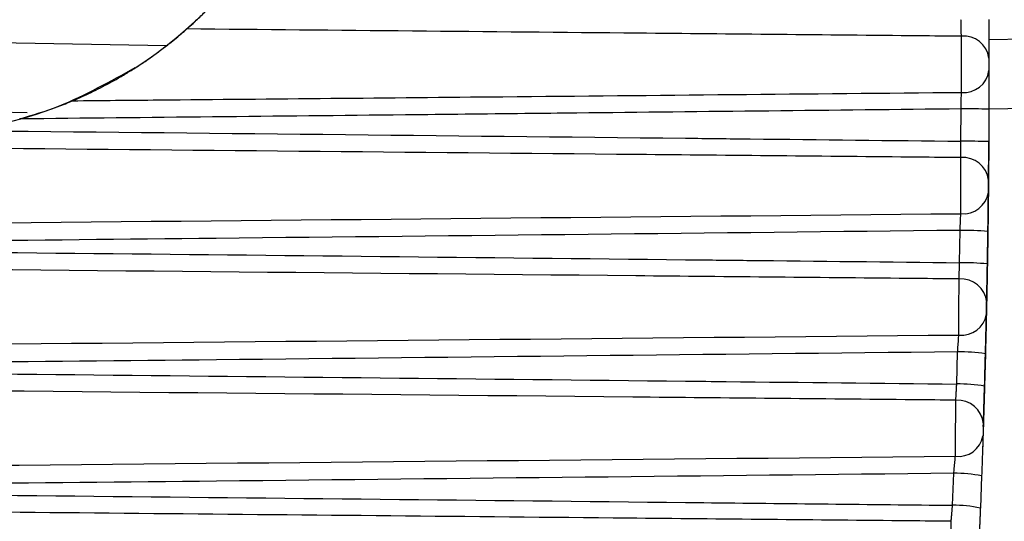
# Model space of a CAD drawing. Header units: millimetres. Extents: x -0.201 to 0.721, y -0.195 to 0.483.
# Tile 25 of 188: x -0.05068 to -0.0436, y 0.11556 to 0.11916. Entities that reach past the tile are written whole.
import ezdxf

# ---------------------------------------------------------------- set-up
doc = ezdxf.new("R2010")
doc.units = ezdxf.units.MM

msp = doc.modelspace()

# ---------------------------------------------------------------- linework, layer by layer
at = {"color": 7, "linetype": 'Continuous', "lineweight": 25}
for p, q in [((-0.054385, 0.119062), (-0.049625, 0.118979)), ((-0.043718, 0.119023), (-0.042665, 0.119041)), ((-0.050626, 0.118497), (-0.05339, 0.118545)), ((-0.043916, 0.118292), (-0.043915, 0.118524)), ((-0.043715, 0.118523), (-0.043716, 0.118289)), ((-0.042424, 0.118545), (-0.043715, 0.118523)), ((-0.043926, 0.11742), (-0.043922, 0.117652)), ((-0.043726, 0.117417), (-0.043722, 0.11765)), ((-0.043722, 0.117644), (-0.043726, 0.117411)), ((-0.043946, 0.116548), (-0.04394, 0.116779)), ((-0.04374, 0.116766), (-0.043746, 0.116533)), ((-0.043755, 0.116248), (-0.043755, 0.116249)), ((-0.043755, 0.116243), (-0.043755, 0.116244)), ((-0.04376, 0.116096), (-0.04376, 0.116094)), ((-0.043976, 0.115677), (-0.043967, 0.115907)), ((-0.043767, 0.115888), (-0.043776, 0.115656))]:
    msp.add_line(p, q, dxfattribs=at)
for centre, radius, start, end in [((-0.043895, 0.118865), 0.000182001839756, 7.696846, 95.642504), ((-0.043895, 0.118824), 0.0001821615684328, 264.436512, 352.484606), ((-0.043889, 0.109897), 0.0086272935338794, 88.844999, 90.173344), ((-0.043894, 0.113499), 0.0047933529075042, 87.872326, 90.263458), ((-0.0439, 0.117992), 0.000183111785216, 6.646981, 95.12816), ((-0.043898, 0.117952), 0.0001810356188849, 263.900749, 351.422449), ((-0.043903, 0.115496), 0.0021559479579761, 85.18976, 90.510115), ((-0.043907, 0.11562), 0.0017995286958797, 84.221272, 90.598108), ((-0.043914, 0.117119), 0.0001842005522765, 5.609373, 94.638083), ((-0.04391, 0.117079), 0.0001798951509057, 263.341096, 350.346993), ((-0.043922, 0.115541), 0.0012378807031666, 81.551546, 90.836334), ((-0.043928, 0.115435), 0.0011135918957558, 80.591614, 90.920062), ((-0.043939, 0.116247), 0.0001852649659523, 4.583544, 94.172394), ((-0.043933, 0.116207), 0.0001787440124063, 262.757865, 349.257612), ((-0.04395, 0.115034), 0.0008733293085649, 77.943165, 91.144379), ((-0.043959, 0.114866), 0.0008112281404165, 76.995951, 91.221862)]:
    msp.add_arc(centre, radius, start, end, dxfattribs=at)
msp.add_ellipse((-0.051464, 0.121349), major_axis=(-0.002105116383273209, 0.002137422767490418), ratio=0.999989, start_param=2.931944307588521, end_param=3.885654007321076, dxfattribs=at)
for points, knots in [([(-0.0494790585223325, 0.1190984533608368), (-0.0494646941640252, 0.1191112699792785), (-0.0494320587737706, 0.1191403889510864), (-0.0493836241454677, 0.1191860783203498), (-0.0493539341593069, 0.1192154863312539), (-0.0493461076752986, 0.1192232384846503)], [0, 0, 0, 0, 0.3666633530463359, 0.8330481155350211, 1, 1, 1, 1]), ([(-0.0439127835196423, 0.1190459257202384), (-0.0439128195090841, 0.1190477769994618), (-0.0439129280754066, 0.119053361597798), (-0.043913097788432, 0.1190617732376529), (-0.0439133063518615, 0.1190717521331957), (-0.0439135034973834, 0.1190809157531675), (-0.0439137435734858, 0.1190916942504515), (-0.0439140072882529, 0.1191031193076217), (-0.0439142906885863, 0.1191149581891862), (-0.0439145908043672, 0.1191270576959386), (-0.0439149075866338, 0.1191393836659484), (-0.0439152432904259, 0.1191520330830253), (-0.043915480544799, 0.119160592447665), (-0.0439155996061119, 0.1191648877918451)], [0, 0, 0, 0, 0.0642526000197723, 0.1938254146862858, 0.2592115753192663, 0.350159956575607, 0.4417400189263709, 0.5353118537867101, 0.6295716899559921, 0.7205382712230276, 0.8121361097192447, 0.9057243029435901, 1, 1, 1, 1]), ([(-0.0437155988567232, 0.119167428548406), (-0.0437153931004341, 0.1191280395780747), (-0.0437149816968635, 0.1190492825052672), (-0.0437146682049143, 0.1189529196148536), (-0.043714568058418, 0.1189077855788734), (-0.043714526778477, 0.1188891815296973)], [0, 0, 0, 0, 0.3703230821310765, 0.7404499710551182, 1, 1, 1, 1]), ([(-0.0502996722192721, 0.1185828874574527), (-0.0502922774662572, 0.1185860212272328), (-0.050264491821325, 0.1185977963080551), (-0.0502143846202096, 0.1186200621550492), (-0.0501268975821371, 0.1186613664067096), (-0.0500354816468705, 0.1187087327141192), (-0.049942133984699, 0.1187619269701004), (-0.0498692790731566, 0.1188062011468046), (-0.0497965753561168, 0.1188532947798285), (-0.0497254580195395, 0.1189023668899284), (-0.0496567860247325, 0.1189527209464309), (-0.0495958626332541, 0.119000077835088), (-0.0495425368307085, 0.1190436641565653), (-0.0495048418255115, 0.1190757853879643), (-0.0494854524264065, 0.1190928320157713), (-0.0494790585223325, 0.1190984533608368)], [0, 0, 0, 0, 0.0268984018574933, 0.1010702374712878, 0.1757901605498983, 0.3281740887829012, 0.4104536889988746, 0.4931945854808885, 0.5776011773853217, 0.6627191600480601, 0.7452139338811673, 0.8289668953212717, 0.8966360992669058, 0.965914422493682, 1, 1, 1, 1]), ([(-0.0439127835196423, 0.1190459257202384), (-0.0440150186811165, 0.1190468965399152), (-0.0447899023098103, 0.1190542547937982), (-0.0466453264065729, 0.1190718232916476), (-0.0483985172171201, 0.119088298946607), (-0.0494790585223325, 0.1190984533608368)], [0, 0, 0, 0, 0.0551007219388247, 0.4176317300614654, 1, 1, 1, 1]), ([(-0.0439126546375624, 0.1186431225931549), (-0.0439126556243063, 0.1186476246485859), (-0.0439126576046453, 0.1186566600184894), (-0.0439126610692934, 0.1186720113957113), (-0.0439126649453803, 0.1186886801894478), (-0.0439126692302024, 0.1187064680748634), (-0.043912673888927, 0.1187250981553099), (-0.0439126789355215, 0.1187445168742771), (-0.0439126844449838, 0.1187648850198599), (-0.043912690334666, 0.1187857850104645), (-0.0439126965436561, 0.1188069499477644), (-0.0439127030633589, 0.1188283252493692), (-0.0439127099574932, 0.1188500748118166), (-0.0439127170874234, 0.1188717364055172), (-0.0439127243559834, 0.1188930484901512), (-0.0439127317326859, 0.1189139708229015), (-0.0439127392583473, 0.1189346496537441), (-0.0439127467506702, 0.1189546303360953), (-0.04391275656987, 0.1189801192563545), (-0.0439127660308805, 0.1190037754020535), (-0.0439127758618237, 0.1190276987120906), (-0.0439127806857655, 0.1190391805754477), (-0.0439127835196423, 0.1190459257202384)], [0, 0, 0, 0, 0.0457981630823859, 0.0919143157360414, 0.1390333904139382, 0.1864990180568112, 0.2322970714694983, 0.2784131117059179, 0.3255320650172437, 0.3729975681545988, 0.4187955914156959, 0.4649116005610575, 0.5120305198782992, 0.559495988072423, 0.6052939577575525, 0.6514099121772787, 0.6985287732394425, 0.7459941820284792, 0.7917920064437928, 0.884943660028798, 0.9324089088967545, 1, 1, 1, 1]), ([(-0.043714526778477, 0.1188891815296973), (-0.0437145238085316, 0.1188876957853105), (-0.0437145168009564, 0.1188841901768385), (-0.0437145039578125, 0.118877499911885), (-0.0437144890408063, 0.1188693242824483), (-0.0437144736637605, 0.1188603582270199), (-0.0437144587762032, 0.1188510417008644), (-0.0437144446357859, 0.1188414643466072), (-0.0437144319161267, 0.1188320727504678), (-0.0437144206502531, 0.1188229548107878), (-0.0437144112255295, 0.1188145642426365), (-0.0437144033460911, 0.1188068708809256), (-0.0437143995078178, 0.1188027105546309), (-0.0437143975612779, 0.1188006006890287)], [0, 0, 0, 0, 0.0675840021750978, 0.1594642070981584, 0.2540053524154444, 0.3459504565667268, 0.4405506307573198, 0.5325136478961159, 0.6271294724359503, 0.7190556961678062, 0.8136370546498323, 0.9054879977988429, 1, 1, 1, 1]), ([(-0.0515166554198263, 0.1183502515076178), (-0.0515132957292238, 0.1183501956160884), (-0.0514376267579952, 0.1183489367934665), (-0.0510631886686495, 0.1183579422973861), (-0.0504936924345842, 0.1184644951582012), (-0.0500298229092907, 0.1187212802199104), (-0.0498501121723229, 0.1188207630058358)], [0, 0, 0, 0, 0.0059581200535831, 0.1341923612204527, 0.664571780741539, 1, 1, 1, 1]), ([(-0.0437143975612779, 0.1188006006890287), (-0.0437143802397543, 0.1187731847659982), (-0.0437143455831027, 0.1187183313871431), (-0.0437144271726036, 0.1186169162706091), (-0.0437145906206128, 0.1185500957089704), (-0.0437146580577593, 0.11852252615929)], [0, 0, 0, 0, 0.3698597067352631, 0.7400099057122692, 1, 1, 1, 1]), ([(-0.0502996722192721, 0.1185828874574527), (-0.0500935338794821, 0.1185848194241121), (-0.0490628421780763, 0.1185944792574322), (-0.0469338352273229, 0.1186144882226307), (-0.0450109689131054, 0.1186327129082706), (-0.0439126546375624, 0.1186431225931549)], [0, 0, 0, 0, 0.0968236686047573, 0.4841183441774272, 1, 1, 1, 1]), ([(-0.0439146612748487, 0.1185242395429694), (-0.0439145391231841, 0.1185301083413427), (-0.043914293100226, 0.1185419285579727), (-0.043913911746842, 0.1185617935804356), (-0.0439135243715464, 0.1185835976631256), (-0.04391316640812, 0.1186059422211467), (-0.0439128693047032, 0.1186264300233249), (-0.0439127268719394, 0.1186375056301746), (-0.0439126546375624, 0.1186431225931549)], [0, 0, 0, 0, 0.1288582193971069, 0.2595304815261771, 0.442014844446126, 0.6297890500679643, 0.812248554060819, 1, 1, 1, 1]), ([(-0.0506798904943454, 0.1184519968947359), (-0.0505852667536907, 0.1184803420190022), (-0.0504517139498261, 0.118520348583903), (-0.0503339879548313, 0.1185687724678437), (-0.0502996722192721, 0.1185828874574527)], [0, 0, 0, 0, 0.7085118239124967, 0.9999999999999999, 0.9999999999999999, 0.9999999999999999, 0.9999999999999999]), ([(-0.0439146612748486, 0.1185242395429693), (-0.0448354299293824, 0.1185141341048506), (-0.0458801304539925, 0.1185026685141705), (-0.0472113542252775, 0.1184884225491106), (-0.0485456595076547, 0.1184742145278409), (-0.0497560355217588, 0.1184616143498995), (-0.0506798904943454, 0.1184519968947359)], [0, 0, 0, 0, 0.4083105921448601, 0.4632676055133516, 0.5903232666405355, 1, 1, 1, 1]), ([(-0.0511077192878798, 0.1183688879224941), (-0.0493699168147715, 0.1183507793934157), (-0.0474772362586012, 0.1183310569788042), (-0.0450798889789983, 0.1183050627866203), (-0.0444203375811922, 0.1182977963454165), (-0.0439156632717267, 0.1182922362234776)], [0, 0, 0, 0, 0.7248823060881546, 0.7894859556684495, 1, 1, 1, 1]), ([(-0.0439160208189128, 0.1181743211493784), (-0.0440176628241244, 0.1181752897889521), (-0.0447919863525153, 0.1181826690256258), (-0.0471896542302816, 0.1182054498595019), (-0.0494856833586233, 0.1182270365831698), (-0.0511090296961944, 0.1182422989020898)], [0, 0, 0, 0, 0.0423920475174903, 0.3229487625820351, 1, 1, 1, 1]), ([(-0.0439160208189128, 0.1181743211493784), (-0.0439160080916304, 0.1181761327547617), (-0.043915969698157, 0.1181815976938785), (-0.0439159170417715, 0.1181898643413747), (-0.0439158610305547, 0.1181996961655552), (-0.0439158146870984, 0.1182087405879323), (-0.0439157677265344, 0.118219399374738), (-0.0439157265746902, 0.1182307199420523), (-0.0439156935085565, 0.1182424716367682), (-0.0439156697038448, 0.1182545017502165), (-0.0439156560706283, 0.118266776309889), (-0.043915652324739, 0.1182793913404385), (-0.0439156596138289, 0.1182879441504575), (-0.0439156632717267, 0.1182922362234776)], [0, 0, 0, 0, 0.0642953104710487, 0.1939550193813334, 0.2593855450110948, 0.3503197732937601, 0.4418854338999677, 0.53544259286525, 0.629687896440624, 0.7206245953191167, 0.8121927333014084, 0.9057523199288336, 1, 1, 1, 1]), ([(-0.0437156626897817, 0.1182889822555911), (-0.0437157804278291, 0.1182695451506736), (-0.0437160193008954, 0.1182301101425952), (-0.0437164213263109, 0.1181730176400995), (-0.0437168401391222, 0.1181187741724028), (-0.0437172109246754, 0.1180747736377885), (-0.0437175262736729, 0.1180394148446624), (-0.0437176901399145, 0.1180219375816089), (-0.0437177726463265, 0.1180131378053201)], [0, 0, 0, 0, 0.1825842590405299, 0.3704364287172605, 0.5529152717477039, 0.740669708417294, 0.8694275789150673, 1, 1, 1, 1]), ([(-0.0437175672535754, 0.1180194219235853), (-0.0437175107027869, 0.1180254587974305), (-0.0437173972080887, 0.1180375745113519), (-0.04371720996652, 0.1180582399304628), (-0.0437170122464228, 0.1180807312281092), (-0.043716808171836, 0.1181047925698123), (-0.0437166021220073, 0.1181300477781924), (-0.0437163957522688, 0.1181564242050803), (-0.043716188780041, 0.118184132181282), (-0.0437160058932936, 0.1182098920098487), (-0.0437158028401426, 0.1182398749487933), (-0.0437156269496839, 0.1182673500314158), (-0.0437155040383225, 0.1182881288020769), (-0.0437154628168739, 0.118295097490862)], [0, 0, 0, 0, 0.0908795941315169, 0.1823909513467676, 0.2758926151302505, 0.3700809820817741, 0.461037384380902, 0.5526239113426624, 0.646195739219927, 0.7404527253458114, 0.8047908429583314, 0.9345316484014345, 1, 1, 1, 1]), ([(-0.043916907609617, 0.1177715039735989), (-0.0439168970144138, 0.1177761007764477), (-0.0439168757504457, 0.1177853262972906), (-0.0439168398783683, 0.117800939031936), (-0.0439168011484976, 0.1178178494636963), (-0.0439167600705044, 0.1178358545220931), (-0.0439167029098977, 0.1178610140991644), (-0.0439166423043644, 0.1178878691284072), (-0.0439165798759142, 0.1179157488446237), (-0.0439165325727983, 0.117936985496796), (-0.0439164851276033, 0.1179584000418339), (-0.0439164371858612, 0.1179801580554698), (-0.043916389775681, 0.1180017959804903), (-0.0439163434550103, 0.1180230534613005), (-0.043916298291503, 0.118043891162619), (-0.043916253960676, 0.1180644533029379), (-0.043916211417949, 0.1180842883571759), (-0.043916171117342, 0.1181031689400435), (-0.0439161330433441, 0.1181210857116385), (-0.0439160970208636, 0.1181381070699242), (-0.0439160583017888, 0.1181564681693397), (-0.0439160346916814, 0.1181677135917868), (-0.0439160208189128, 0.1181743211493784)], [0, 0, 0, 0, 0.045793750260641, 0.091905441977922, 0.1390198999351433, 0.1864808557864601, 0.2322748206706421, 0.3254185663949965, 0.3728797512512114, 0.4186760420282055, 0.4647903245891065, 0.5119075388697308, 0.5593713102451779, 0.6051696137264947, 0.6512859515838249, 0.6984053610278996, 0.7458713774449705, 0.7916703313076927, 0.8377873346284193, 0.8849074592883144, 0.9323742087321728, 0.9999999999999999, 0.9999999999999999, 0.9999999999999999, 0.9999999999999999]), ([(-0.0437177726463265, 0.1180131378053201), (-0.0437177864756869, 0.1180116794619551), (-0.0437178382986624, 0.1180062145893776), (-0.0437179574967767, 0.1179937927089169), (-0.0437181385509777, 0.1179753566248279), (-0.0437183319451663, 0.1179561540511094), (-0.0437185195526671, 0.1179379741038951), (-0.043718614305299, 0.1179289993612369), (-0.0437186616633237, 0.1179245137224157)], [0, 0, 0, 0, 0.0678345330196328, 0.2541973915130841, 0.4406929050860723, 0.6272252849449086, 0.8136846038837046, 1, 1, 1, 1]), ([(-0.043718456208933, 0.1179307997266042), (-0.0437184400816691, 0.1179323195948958), (-0.0437183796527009, 0.1179380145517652), (-0.0437182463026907, 0.1179507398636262), (-0.0437180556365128, 0.1179693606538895), (-0.0437178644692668, 0.1179885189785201), (-0.0437176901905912, 0.1180064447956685), (-0.0437176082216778, 0.118015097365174), (-0.0437175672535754, 0.1180194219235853)], [0, 0, 0, 0, 0.0678489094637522, 0.2542303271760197, 0.4407341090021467, 0.6272611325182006, 0.8137049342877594, 1, 1, 1, 1]), ([(-0.0437186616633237, 0.1179245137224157), (-0.0437189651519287, 0.1178966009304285), (-0.043719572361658, 0.1178407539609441), (-0.0437208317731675, 0.1177385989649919), (-0.0437217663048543, 0.1176716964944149), (-0.0437221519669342, 0.1176440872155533)], [0, 0, 0, 0, 0.3698289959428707, 0.739941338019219, 1, 1, 1, 1]), ([(-0.0437219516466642, 0.1176502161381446), (-0.0437214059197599, 0.1176896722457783), (-0.0437203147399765, 0.1177685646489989), (-0.0437191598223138, 0.1178658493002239), (-0.0437186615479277, 0.1179118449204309), (-0.043718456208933, 0.1179307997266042)], [0, 0, 0, 0, 0.3703544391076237, 0.7405229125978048, 1, 1, 1, 1]), ([(-0.0610295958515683, 0.1176121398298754), (-0.0610126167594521, 0.117612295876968), (-0.059905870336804, 0.1176224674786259), (-0.0542016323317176, 0.117674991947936), (-0.0485143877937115, 0.1177283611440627), (-0.043916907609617, 0.1177715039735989)], [0, 0, 0, 0, 0.0029765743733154, 0.1940217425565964, 1, 1, 1, 1]), ([(-0.0439221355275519, 0.1176515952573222), (-0.0439218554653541, 0.1176574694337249), (-0.0439212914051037, 0.1176693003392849), (-0.0439203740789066, 0.1176892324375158), (-0.0439193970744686, 0.1177111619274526), (-0.0439184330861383, 0.1177337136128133), (-0.0439175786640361, 0.1177544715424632), (-0.0439171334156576, 0.1177657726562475), (-0.043916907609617, 0.1177715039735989)], [0, 0, 0, 0, 0.1289288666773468, 0.2596696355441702, 0.4421511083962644, 0.6299135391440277, 0.8123120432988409, 1, 1, 1, 1]), ([(-0.0439221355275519, 0.1176515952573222), (-0.0457043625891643, 0.1176322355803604), (-0.0487972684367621, 0.1175986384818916), (-0.0522178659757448, 0.1175635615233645), (-0.0541183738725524, 0.1175442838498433), (-0.0547081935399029, 0.1175383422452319), (-0.0549703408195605, 0.1175357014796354)], [0, 0, 0, 0, 0.4839430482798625, 0.839842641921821, 0.9288175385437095, 1, 1, 1, 1]), ([(-0.0549703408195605, 0.1175357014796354), (-0.0548710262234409, 0.1175347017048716), (-0.0518456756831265, 0.1175042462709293), (-0.0486733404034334, 0.1174715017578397), (-0.0450911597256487, 0.1174326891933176), (-0.0444349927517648, 0.1174254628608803), (-0.0439258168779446, 0.1174198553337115)], [0, 0, 0, 0, 0.0269764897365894, 0.8217657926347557, 0.8616928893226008, 1, 1, 1, 1]), ([(-0.0439292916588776, 0.1173030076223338), (-0.0440303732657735, 0.1173039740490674), (-0.0448043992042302, 0.1173113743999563), (-0.0477506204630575, 0.1173394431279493), (-0.0509152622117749, 0.117369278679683), (-0.0546849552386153, 0.1174045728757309), (-0.0574411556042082, 0.1174302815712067), (-0.0598778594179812, 0.1174528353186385), (-0.061036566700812, 0.1174635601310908)], [0, 0, 0, 0, 0.0177261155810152, 0.1357365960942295, 0.5166620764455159, 0.5726905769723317, 0.796804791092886, 1, 1, 1, 1]), ([(-0.0439292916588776, 0.1173030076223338), (-0.0439292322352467, 0.1173047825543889), (-0.04392905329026, 0.1173101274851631), (-0.0439287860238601, 0.1173182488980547), (-0.0439284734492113, 0.1173279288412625), (-0.0439281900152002, 0.1173368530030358), (-0.0439278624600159, 0.1173473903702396), (-0.0439275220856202, 0.11735860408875), (-0.0439271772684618, 0.1173702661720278), (-0.043926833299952, 0.1173822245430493), (-0.0439264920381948, 0.1173944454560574), (-0.0439261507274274, 0.1174070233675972), (-0.043925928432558, 0.1174155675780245), (-0.0439258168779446, 0.1174198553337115)], [0, 0, 0, 0, 0.0644488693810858, 0.1940777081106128, 0.259550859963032, 0.3504668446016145, 0.4420139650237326, 0.5355515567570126, 0.6297769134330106, 0.7206921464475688, 0.8122384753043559, 0.9057753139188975, 1, 1, 1, 1]), ([(-0.0437258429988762, 0.1174108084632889), (-0.043726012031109, 0.1174011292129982), (-0.0437263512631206, 0.117381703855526), (-0.0437268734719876, 0.1173526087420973), (-0.0437274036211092, 0.1173236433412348), (-0.0437279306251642, 0.1172954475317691), (-0.0437284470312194, 0.1172683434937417), (-0.0437289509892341, 0.117242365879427), (-0.043729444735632, 0.1172173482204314), (-0.043729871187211, 0.1171960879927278), (-0.0437303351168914, 0.1171732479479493), (-0.0437307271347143, 0.1171542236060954), (-0.0437309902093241, 0.1171416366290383), (-0.0437310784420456, 0.1171374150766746)], [0, 0, 0, 0, 0.0909724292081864, 0.1825732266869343, 0.2761560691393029, 0.3704240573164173, 0.4613414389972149, 0.5528876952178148, 0.6464189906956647, 0.7406370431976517, 0.8049258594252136, 0.9345739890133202, 1, 1, 1, 1]), ([(-0.04373087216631, 0.1171437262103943), (-0.0437307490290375, 0.1171496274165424), (-0.0437305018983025, 0.1171614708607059), (-0.0437300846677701, 0.1171817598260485), (-0.0437296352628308, 0.1172039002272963), (-0.0437291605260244, 0.1172276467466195), (-0.0437286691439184, 0.1172526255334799), (-0.0437281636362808, 0.117278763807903), (-0.0437276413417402, 0.1173062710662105), (-0.0437271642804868, 0.1173318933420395), (-0.0437266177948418, 0.1173617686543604), (-0.0437261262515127, 0.1173891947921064), (-0.0437257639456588, 0.1174099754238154), (-0.0437256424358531, 0.1174169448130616)], [0, 0, 0, 0, 0.0908579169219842, 0.1823475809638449, 0.2758274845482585, 0.3699940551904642, 0.4609298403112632, 0.5524956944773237, 0.6460466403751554, 0.7402826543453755, 0.8046619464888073, 0.9344877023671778, 1, 1, 1, 1]), ([(-0.0439311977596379, 0.1169001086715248), (-0.043931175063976, 0.1169047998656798), (-0.043931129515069, 0.1169142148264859), (-0.043931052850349, 0.1169300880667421), (-0.0439309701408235, 0.1169472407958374), (-0.0439308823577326, 0.1169654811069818), (-0.0439307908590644, 0.1169845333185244), (-0.0439306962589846, 0.1170042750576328), (-0.0439305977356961, 0.1170248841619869), (-0.0439304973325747, 0.1170459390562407), (-0.0439303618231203, 0.1170744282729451), (-0.0439302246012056, 0.1171033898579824), (-0.043930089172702, 0.1171320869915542), (-0.0439299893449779, 0.1171532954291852), (-0.043929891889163, 0.1171740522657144), (-0.0439297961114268, 0.1171945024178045), (-0.0439297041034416, 0.1172141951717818), (-0.0439296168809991, 0.1172329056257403), (-0.0439295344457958, 0.1172506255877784), (-0.0439294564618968, 0.1172674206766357), (-0.0439293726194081, 0.1172855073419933), (-0.0439293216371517, 0.117296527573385), (-0.0439292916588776, 0.1173030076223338)], [0, 0, 0, 0, 0.0457834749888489, 0.0918848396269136, 0.1389888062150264, 0.1864392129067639, 0.232387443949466, 0.2786570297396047, 0.3254243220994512, 0.3728733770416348, 0.418663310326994, 0.5117993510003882, 0.5592568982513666, 0.6050536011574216, 0.6511684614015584, 0.6982868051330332, 0.7457519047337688, 0.7915499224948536, 0.8376661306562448, 0.8847859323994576, 0.9322525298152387, 1, 1, 1, 1]), ([(-0.0437310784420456, 0.1171374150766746), (-0.0437311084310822, 0.1171359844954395), (-0.0437311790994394, 0.1171326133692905), (-0.0437313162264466, 0.1171260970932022), (-0.0437314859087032, 0.1171180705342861), (-0.0437316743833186, 0.1171092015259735), (-0.0437318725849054, 0.1170999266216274), (-0.0437320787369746, 0.1170903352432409), (-0.0437322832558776, 0.1170808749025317), (-0.0437324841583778, 0.117071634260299), (-0.0437326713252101, 0.1170630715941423), (-0.0437328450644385, 0.1170551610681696), (-0.0437329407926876, 0.1170508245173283), (-0.0437329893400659, 0.1170486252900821)], [0, 0, 0, 0, 0.0677207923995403, 0.1595822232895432, 0.2541061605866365, 0.3460430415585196, 0.4406358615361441, 0.5325895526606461, 0.6271953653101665, 0.7191044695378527, 0.8136667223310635, 0.9055034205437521, 1, 1, 1, 1]), ([(-0.043732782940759, 0.1170549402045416), (-0.0437327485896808, 0.1170564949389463), (-0.0437326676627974, 0.1170601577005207), (-0.0437325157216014, 0.1170670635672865), (-0.0437323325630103, 0.1170754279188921), (-0.0437321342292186, 0.1170845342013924), (-0.0437319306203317, 0.1170939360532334), (-0.0437317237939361, 0.1171035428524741), (-0.0437315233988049, 0.1171129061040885), (-0.0437313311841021, 0.1171219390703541), (-0.0437311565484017, 0.1171301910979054), (-0.0437309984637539, 0.1171376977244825), (-0.0437309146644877, 0.1171416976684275), (-0.04373087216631, 0.1171437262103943)], [0, 0, 0, 0, 0.0677660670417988, 0.1596484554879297, 0.2541918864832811, 0.3461369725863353, 0.440736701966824, 0.5326825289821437, 0.6272800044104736, 0.7191699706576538, 0.8137137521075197, 0.9055263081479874, 1, 1, 1, 1]), ([(-0.0437329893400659, 0.1170486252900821), (-0.0437336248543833, 0.117020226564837), (-0.0437348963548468, 0.1169634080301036), (-0.0437373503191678, 0.1168605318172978), (-0.0437390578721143, 0.1167935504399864), (-0.0437397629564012, 0.1167658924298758)], [0, 0, 0, 0, 0.3697387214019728, 0.7397519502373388, 1, 1, 1, 1]), ([(-0.0437395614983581, 0.1167720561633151), (-0.0437385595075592, 0.1168115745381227), (-0.0437365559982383, 0.1168905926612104), (-0.043734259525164, 0.1169887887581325), (-0.0437332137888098, 0.1170356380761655), (-0.043732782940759, 0.1170549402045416)], [0, 0, 0, 0, 0.370385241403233, 0.7405959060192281, 1, 1, 1, 1]), ([(-0.0610704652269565, 0.1167410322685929), (-0.0600475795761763, 0.1167504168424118), (-0.0543344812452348, 0.1168028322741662), (-0.0486213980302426, 0.1168562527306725), (-0.0439311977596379, 0.1169001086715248)], [0, 0, 0, 0, 0.1790421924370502, 1, 1, 1, 1]), ([(-0.0439397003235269, 0.1167791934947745), (-0.0439392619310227, 0.1167850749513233), (-0.0439383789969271, 0.1167969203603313), (-0.043936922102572, 0.1168169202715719), (-0.0439353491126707, 0.1168389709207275), (-0.043933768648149, 0.1168617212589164), (-0.0439323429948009, 0.1168827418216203), (-0.0439315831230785, 0.116894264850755), (-0.0439311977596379, 0.1169001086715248)], [0, 0, 0, 0, 0.1290734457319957, 0.2599573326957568, 0.4424168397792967, 0.6301414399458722, 0.812428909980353, 1, 1, 1, 1]), ([(-0.0439397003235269, 0.1167791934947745), (-0.0457154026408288, 0.1167599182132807), (-0.0488017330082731, 0.1167264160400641), (-0.0522157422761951, 0.1166914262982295), (-0.0541169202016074, 0.116672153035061), (-0.0547074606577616, 0.1166662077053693), (-0.054970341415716, 0.1166635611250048)], [0, 0, 0, 0, 0.482939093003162, 0.8393915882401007, 0.9285047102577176, 1, 1, 1, 1]), ([(-0.0437550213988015, 0.1162443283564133), (-0.0437533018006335, 0.1162981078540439), (-0.0437497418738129, 0.1164094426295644), (-0.0437438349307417, 0.1166050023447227), (-0.043740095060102, 0.1167568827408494), (-0.0437390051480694, 0.1168011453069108)], [0, 0, 0, 0, 0.3983462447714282, 0.8246597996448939, 1, 1, 1, 1]), ([(-0.054970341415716, 0.1166635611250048), (-0.0548710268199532, 0.11666256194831), (-0.0518456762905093, 0.1166321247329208), (-0.0487230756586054, 0.1165999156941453), (-0.0451476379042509, 0.1165612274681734), (-0.0444982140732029, 0.1165540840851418), (-0.0439460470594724, 0.1165480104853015)], [0, 0, 0, 0, 0.0270259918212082, 0.8232737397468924, 0.84974002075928, 1, 1, 1, 1]), ([(-0.0439525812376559, 0.1164322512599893), (-0.0440531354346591, 0.1164332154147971), (-0.0448271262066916, 0.1164406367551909), (-0.0478228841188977, 0.1164692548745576), (-0.0510385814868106, 0.1164996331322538), (-0.0548628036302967, 0.1165354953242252), (-0.0575753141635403, 0.1165608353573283), (-0.0599673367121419, 0.1165829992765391), (-0.0610773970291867, 0.1165932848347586)], [0, 0, 0, 0, 0.017615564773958, 0.1355914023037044, 0.5248109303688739, 0.5809557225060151, 0.8055351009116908, 1, 1, 1, 1]), ([(-0.0439525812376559, 0.1164322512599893), (-0.0439524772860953, 0.1164339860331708), (-0.0439521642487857, 0.1164392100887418), (-0.0439516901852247, 0.1164471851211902), (-0.0439511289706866, 0.1164567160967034), (-0.0439506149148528, 0.1164655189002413), (-0.043950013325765, 0.116475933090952), (-0.0439493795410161, 0.1164870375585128), (-0.0439487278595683, 0.1164986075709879), (-0.0439480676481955, 0.1165104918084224), (-0.0439474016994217, 0.1165226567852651), (-0.0439467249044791, 0.1165351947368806), (-0.0439462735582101, 0.1165437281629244), (-0.0439460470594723, 0.1165480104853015)], [0, 0, 0, 0, 0.0644867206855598, 0.1941938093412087, 0.259708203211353, 0.3506009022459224, 0.4421244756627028, 0.5356369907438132, 0.6298364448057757, 0.7207390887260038, 0.8122720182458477, 0.9057926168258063, 1, 1, 1, 1]), ([(-0.0437542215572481, 0.1162686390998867), (-0.04375403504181, 0.1162744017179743), (-0.0437536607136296, 0.1162859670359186), (-0.0437530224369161, 0.1163058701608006), (-0.0437523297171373, 0.1163276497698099), (-0.0437515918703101, 0.1163510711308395), (-0.043750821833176, 0.1163757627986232), (-0.0437500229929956, 0.116401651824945), (-0.0437491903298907, 0.1164289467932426), (-0.0437484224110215, 0.1164544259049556), (-0.0437475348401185, 0.11648419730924), (-0.0437467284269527, 0.1165115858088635), (-0.0437461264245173, 0.1165323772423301), (-0.0437459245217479, 0.1165393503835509)], [0, 0, 0, 0, 0.0908177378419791, 0.1822671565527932, 0.275706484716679, 0.3698323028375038, 0.4607288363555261, 0.5522551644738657, 0.645765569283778, 0.7399606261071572, 0.8044180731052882, 0.9344046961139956, 0.9999999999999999, 0.9999999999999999, 0.9999999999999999, 0.9999999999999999]), ([(-0.043746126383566, 0.1165331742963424), (-0.0437464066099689, 0.1165235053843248), (-0.0437469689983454, 0.1165041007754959), (-0.0437478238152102, 0.1164750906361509), (-0.0437486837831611, 0.1164462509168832), (-0.0437495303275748, 0.1164182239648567), (-0.043750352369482, 0.1163913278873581), (-0.0437511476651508, 0.116365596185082), (-0.0437519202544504, 0.1163408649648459), (-0.0437525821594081, 0.1163198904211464), (-0.0437532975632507, 0.116297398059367), (-0.0437538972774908, 0.1162787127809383), (-0.0437542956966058, 0.116266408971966), (-0.0437544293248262, 0.1162622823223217)], [0, 0, 0, 0, 0.0909488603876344, 0.182525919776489, 0.2760845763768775, 0.3703282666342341, 0.4612199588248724, 0.5527404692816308, 0.6462460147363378, 0.7404383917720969, 0.8047749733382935, 0.9345222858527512, 1, 1, 1, 1]), ([(-0.0439555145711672, 0.1160292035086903), (-0.0439554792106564, 0.1160339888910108), (-0.0439554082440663, 0.1160435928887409), (-0.0439552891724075, 0.1160597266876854), (-0.043955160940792, 0.1160771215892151), (-0.0439550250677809, 0.1160955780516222), (-0.0439548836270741, 0.1161148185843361), (-0.0439547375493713, 0.1161347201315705), (-0.0439545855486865, 0.1161554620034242), (-0.0439544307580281, 0.116176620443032), (-0.0439542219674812, 0.1162052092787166), (-0.043954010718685, 0.1162342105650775), (-0.0439538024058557, 0.1162628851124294), (-0.0439536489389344, 0.1162840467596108), (-0.0439534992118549, 0.1163047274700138), (-0.043953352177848, 0.1163250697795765), (-0.0439532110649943, 0.116344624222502), (-0.0439530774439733, 0.116363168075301), (-0.0439529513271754, 0.1163806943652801), (-0.0439528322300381, 0.1163972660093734), (-0.0439527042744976, 0.1164150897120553), (-0.043952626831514, 0.1164258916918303), (-0.0439525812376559, 0.1164322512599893)], [0, 0, 0, 0, 0.045767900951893, 0.0918536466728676, 0.1389418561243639, 0.1863764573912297, 0.2323060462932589, 0.2785568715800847, 0.3253052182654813, 0.3727350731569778, 0.4185146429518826, 0.5116302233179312, 0.5590777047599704, 0.6048711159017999, 0.6509828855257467, 0.6980988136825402, 0.7455617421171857, 0.7913565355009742, 0.8374697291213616, 0.8845872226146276, 0.9320517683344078, 0.9999999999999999, 0.9999999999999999, 0.9999999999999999, 0.9999999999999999]), ([(-0.0437544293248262, 0.1162622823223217), (-0.0437544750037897, 0.1162608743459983), (-0.0437545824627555, 0.1162575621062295), (-0.0437547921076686, 0.1162511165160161), (-0.0437550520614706, 0.1162431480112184), (-0.0437553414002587, 0.1162343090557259), (-0.0437556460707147, 0.1162250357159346), (-0.0437559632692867, 0.1162154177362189), (-0.0437562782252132, 0.1162059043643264), (-0.0437565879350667, 0.1161965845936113), (-0.0437568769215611, 0.1161879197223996), (-0.0437571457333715, 0.1161798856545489), (-0.0437572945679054, 0.1161754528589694), (-0.0437573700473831, 0.1161732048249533)], [0, 0, 0, 0, 0.0679066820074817, 0.1597492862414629, 0.2542559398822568, 0.3461856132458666, 0.4407720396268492, 0.5327127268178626, 0.6273046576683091, 0.7191863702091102, 0.81371901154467, 0.9055300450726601, 1, 1, 1, 1]), ([(-0.0437549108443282, 0.1162475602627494), (-0.0437556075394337, 0.1162263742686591), (-0.0437566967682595, 0.1161932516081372), (-0.043757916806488, 0.1161571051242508), (-0.0437591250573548, 0.1161216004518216), (-0.0437599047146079, 0.1160990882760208), (-0.0437599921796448, 0.1160965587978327), (-0.0437600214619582, 0.1160957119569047)], [0, 0, 0, 0, 0.2221131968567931, 0.3472567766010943, 0.5094716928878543, 0.8357766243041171, 1, 1, 1, 1]), ([(-0.0437573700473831, 0.1161732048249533), (-0.0437583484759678, 0.1161443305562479), (-0.0437603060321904, 0.1160865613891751), (-0.0437639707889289, 0.1159829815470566), (-0.0437664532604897, 0.1159159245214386), (-0.0437674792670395, 0.1158882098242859)], [0, 0, 0, 0, 0.3695945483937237, 0.7394531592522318, 1, 1, 1, 1]), ([(-0.0611113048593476, 0.1158705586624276), (-0.0601779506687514, 0.1158790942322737), (-0.0544593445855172, 0.1159313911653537), (-0.0487407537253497, 0.1159846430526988), (-0.0439555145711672, 0.1160292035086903)], [0, 0, 0, 0, 0.1632135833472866, 1, 1, 1, 1]), ([(-0.0439673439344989, 0.115907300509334), (-0.0439667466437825, 0.1159131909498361), (-0.0439655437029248, 0.1159250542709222), (-0.0439635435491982, 0.1159451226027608), (-0.0439613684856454, 0.1159672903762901), (-0.0439591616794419, 0.1159902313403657), (-0.0439571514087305, 0.1160115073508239), (-0.0439560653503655, 0.1160232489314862), (-0.0439555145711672, 0.1160292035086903)], [0, 0, 0, 0, 0.1292841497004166, 0.2603777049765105, 0.4427989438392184, 0.6304623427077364, 0.8125941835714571, 1, 1, 1, 1]), ([(-0.0439673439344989, 0.115907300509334), (-0.045733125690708, 0.1158881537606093), (-0.0488094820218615, 0.1158547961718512), (-0.0522135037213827, 0.1158199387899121), (-0.0541153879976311, 0.1158006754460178), (-0.0547066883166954, 0.1157947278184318), (-0.0549703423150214, 0.1157920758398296)], [0, 0, 0, 0, 0.4814474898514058, 0.8387809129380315, 0.9281142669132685, 1, 1, 1, 1]), ([(-0.0549703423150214, 0.1157920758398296), (-0.0548710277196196, 0.1157910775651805), (-0.0518456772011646, 0.1157606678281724), (-0.0487767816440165, 0.1157290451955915), (-0.0452114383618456, 0.1156905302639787), (-0.0445721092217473, 0.1156835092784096), (-0.0439763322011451, 0.1156769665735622)], [0, 0, 0, 0, 0.0271004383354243, 0.8255415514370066, 0.8374259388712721, 1, 1, 1, 1]), ([(-0.0439858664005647, 0.1155623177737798), (-0.0440859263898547, 0.1155632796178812), (-0.0448601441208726, 0.1155707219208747), (-0.047906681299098, 0.1155998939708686), (-0.0511747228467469, 0.1156308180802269), (-0.0550548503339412, 0.115667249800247), (-0.0577476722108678, 0.1156924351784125), (-0.0601189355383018, 0.1157144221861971), (-0.0612039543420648, 0.1157244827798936)], [0, 0, 0, 0, 0.0174340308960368, 0.1348964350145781, 0.53081554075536, 0.5868427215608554, 0.8109516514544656, 1, 1, 1, 1]), ([(-0.0439858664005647, 0.1155623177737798), (-0.0439857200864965, 0.1155640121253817), (-0.0439852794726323, 0.1155691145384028), (-0.0439846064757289, 0.1155769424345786), (-0.043983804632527, 0.1155863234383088), (-0.0439830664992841, 0.1155950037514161), (-0.0439821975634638, 0.1156052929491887), (-0.0439812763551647, 0.1156162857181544), (-0.0439803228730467, 0.1156277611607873), (-0.0439793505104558, 0.1156395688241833), (-0.0439783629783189, 0.1156516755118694), (-0.0439773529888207, 0.1156641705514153), (-0.0439766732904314, 0.11567269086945), (-0.0439763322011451, 0.1156769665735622)], [0, 0, 0, 0, 0.064522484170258, 0.1943046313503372, 0.2598594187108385, 0.3507227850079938, 0.4422168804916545, 0.5356981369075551, 0.6298651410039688, 0.7207642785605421, 0.8122924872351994, 0.9058037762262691, 1, 1, 1, 1]), ([(-0.0437764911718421, 0.1156563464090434), (-0.0437768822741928, 0.1156466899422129), (-0.0437776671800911, 0.1156273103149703), (-0.0437788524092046, 0.11559839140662), (-0.0437800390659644, 0.1155696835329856), (-0.0437812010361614, 0.1155418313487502), (-0.0437823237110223, 0.1155151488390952), (-0.0437834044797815, 0.1154896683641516), (-0.0437844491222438, 0.1154652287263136), (-0.0437853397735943, 0.1154445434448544), (-0.0437862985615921, 0.1154224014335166), (-0.0437870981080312, 0.1154040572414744), (-0.0437876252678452, 0.1153920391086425), (-0.0437878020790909, 0.1153880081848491)], [0, 0, 0, 0, 0.0909201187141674, 0.1824681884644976, 0.2759972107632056, 0.3702111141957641, 0.4610720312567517, 0.552561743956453, 0.6460367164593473, 0.7401987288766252, 0.8045927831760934, 0.9344597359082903, 1, 1, 1, 1]), ([(-0.043989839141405, 0.1151590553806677), (-0.0439897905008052, 0.1151639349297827), (-0.0439896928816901, 0.1151737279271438), (-0.0439895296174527, 0.1151901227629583), (-0.0439893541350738, 0.1152077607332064), (-0.0439891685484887, 0.1152264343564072), (-0.0439889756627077, 0.1152458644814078), (-0.0439887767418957, 0.115265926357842), (-0.0439885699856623, 0.1152868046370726), (-0.043988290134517, 0.1153151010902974), (-0.043988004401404, 0.1153440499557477), (-0.043987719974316, 0.1153729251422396), (-0.0439875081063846, 0.1153944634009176), (-0.0439873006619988, 0.1154155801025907), (-0.0439870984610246, 0.1154361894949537), (-0.0439869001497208, 0.1154564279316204), (-0.0439867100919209, 0.11547584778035), (-0.0439865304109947, 0.1154942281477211), (-0.0439863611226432, 0.1155115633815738), (-0.0439862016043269, 0.1155279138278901), (-0.0439860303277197, 0.1155454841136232), (-0.0439859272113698, 0.1155560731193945), (-0.0439858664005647, 0.1155623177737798)], [0, 0, 0, 0, 0.0457474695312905, 0.0918127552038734, 0.1388804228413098, 0.1862944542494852, 0.2321990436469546, 0.278424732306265, 0.3251477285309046, 0.3725519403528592, 0.4646568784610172, 0.5114085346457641, 0.5588426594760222, 0.6046311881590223, 0.6507383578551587, 0.6978506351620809, 0.7453102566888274, 0.7910991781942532, 0.8372067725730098, 0.8843195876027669, 0.9317797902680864, 1, 1, 1, 1])]:
    msp.add_open_spline(points, degree=3, knots=knots, dxfattribs=at)

doc.saveas('drawing.dxf')
